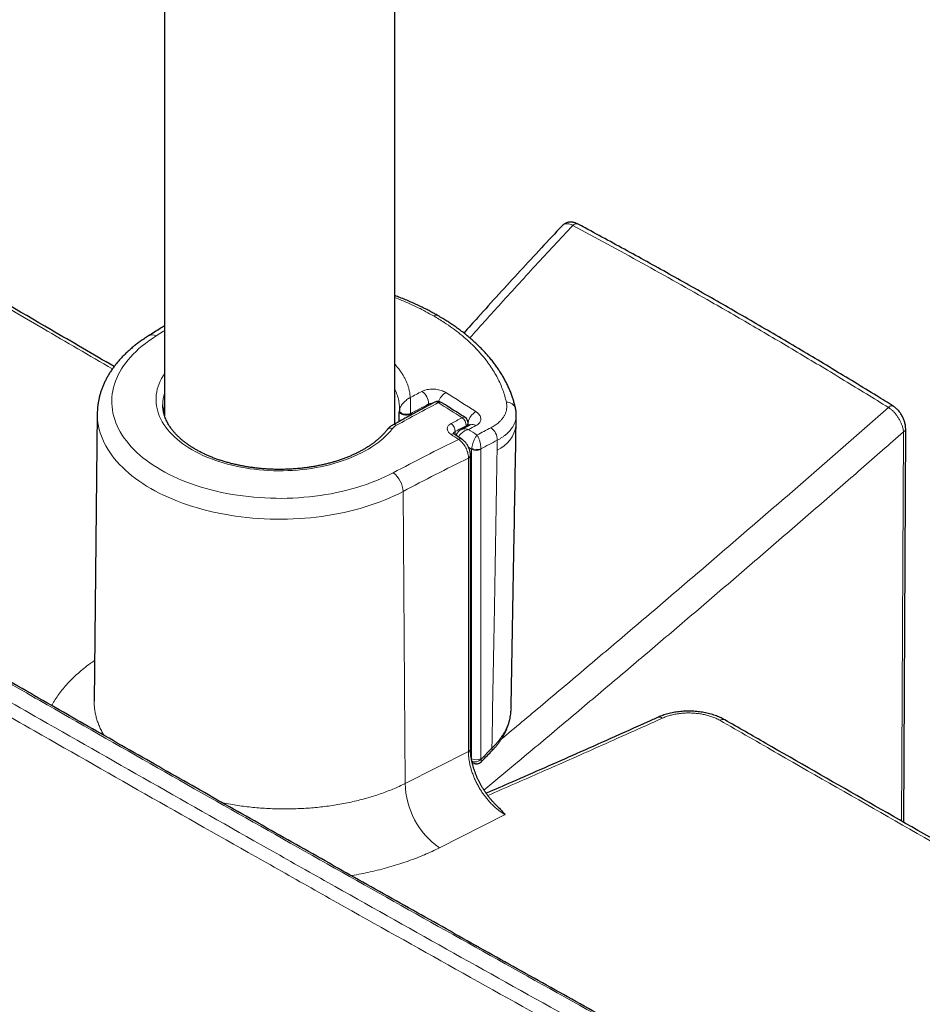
# Model space of a CAD drawing. Header units: millimetres. Extents: x 8 to 1132, y 12 to 2282.
# Tile 9 of 53: x 987 to 1057, y 376 to 452. Entities that reach past the tile are written whole.
import ezdxf

# ---------------------------------------------------------------- set-up
doc = ezdxf.new("R2010")
doc.units = ezdxf.units.MM

msp = doc.modelspace()

# ---------------------------------------------------------------- linework, layer by layer
at = {"color": 7, "linetype": 'Continuous', "lineweight": 30}
for p, q in [((1015.885, 421.05), (1015.885, 627.316)), ((998.085, 623.171), (998.085, 421.684)), ((997.949, 422.535), (997.949, 422.531)), ((992.882, 421.862), (992.644, 399.583)), ((1016.242, 422.021), (1016.243, 422.03)), ((1016.245, 422.064), (1016.244, 422.021)), ((1021.555, 420.886), (1021.559, 421.111)), ((1055.253, 390.212), (1055.404, 420.646)), ((1021.067, 419.869), (1020.483, 420.249)), ((1021.745, 395.901), (1021.752, 418.614)), ((1041.414, 398.142), (1041.419, 398.139)), ((1021.867, 394.869), (1021.954, 394.816))]:
    msp.add_line(p, q, dxfattribs=at)
at = {"color": 8, "linetype": 'Continuous', "lineweight": 0}
for p, q in [((1018.511, 422.474), (1018.511, 422.589)), ((1016.245, 422.063), (1016.246, 422.087)), ((1017.096, 421.814), (1017.095, 421.712)), ((1017.097, 421.836), (1017.096, 421.814)), ((1021.411, 420.809), (1021.412, 420.911)), ((1020.565, 420.46), (1020.561, 420.199)), ((1021.834, 419.084), (1021.841, 419.155)), ((1022.543, 419.111), (1022.542, 419.084)), ((1023.809, 419.018), (1023.822, 419.787)), ((1021.583, 395.692), (1021.59, 418.405)), ((1021.834, 395.128), (1021.834, 419.084)), ((1022.542, 419.084), (1022.542, 395.128)), ((1016.694, 393.216), (1016.532, 415.818)), ((1016.694, 393.216), (1021.583, 395.692)), ((1022.55, 395.077), (1023.4, 395.954)), ((1021.813, 395.141), (1021.834, 395.128)), ((1021.889, 394.776), (1021.945, 394.822)), ((1022.542, 395.128), (1022.55, 395.077)), ((1024.417, 390.809), (1019.344, 388.24))]:
    msp.add_line(p, q, dxfattribs=at)
at = {"color": 8, "linetype": 'Continuous', "lineweight": 0, "flags": 128}
for points in [[(1029.666, 436.41), (1029.725, 436.461), (1029.786, 436.501), (1029.847, 436.529), (1029.906, 436.543), (1029.962, 436.543), (1030.013, 436.529), (1030.028, 436.522)], [(997.43, 427.853), (998.011, 428.217), (998.085, 428.263)], [(997.43, 427.853), (997.143, 427.667), (996.867, 427.476), (996.602, 427.279), (996.349, 427.077), (996.108, 426.871), (995.878, 426.66), (995.661, 426.445), (995.456, 426.225), (995.264, 426.002), (995.085, 425.776), (994.92, 425.546), (994.767, 425.313), (994.628, 425.077), (994.503, 424.839), (994.391, 424.598), (994.294, 424.355), (994.21, 424.111), (994.14, 423.865), (994.085, 423.618), (994.044, 423.37), (994.017, 423.122), (994.005, 422.873), (994.007, 422.624), (994.023, 422.375), (994.053, 422.126), (994.098, 421.879), (994.157, 421.632), (994.23, 421.386), (994.318, 421.143), (994.419, 420.9), (994.534, 420.66), (994.663, 420.423), (994.806, 420.188), (994.962, 419.955), (995.131, 419.726), (995.313, 419.501), (995.508, 419.279), (995.716, 419.06), (995.937, 418.846), (996.169, 418.636), (996.414, 418.431), (996.67, 418.231), (996.938, 418.035), (997.216, 417.845), (997.506, 417.661), (997.806, 417.482), (998.116, 417.308), (998.436, 417.141), (998.765, 416.98), (999.104, 416.826), (999.451, 416.678), (999.806, 416.537), (1000.17, 416.403), (1000.541, 416.275), (1000.919, 416.155), (1001.303, 416.043), (1001.694, 415.937), (1002.091, 415.84), (1002.493, 415.75), (1002.901, 415.667), (1003.312, 415.593), (1003.728, 415.526), (1004.148, 415.468), (1004.57, 415.417), (1004.995, 415.375), (1005.423, 415.341), (1005.852, 415.315), (1006.282, 415.298), (1006.713, 415.288), (1007.145, 415.287), (1007.576, 415.294), (1008.007, 415.31), (1008.436, 415.334), (1008.864, 415.366), (1009.29, 415.406), (1009.713, 415.454), (1010.133, 415.51), (1010.55, 415.575), (1010.963, 415.647), (1011.371, 415.727), (1011.775, 415.815), (1012.173, 415.911), (1012.566, 416.014), (1012.952, 416.125), (1013.332, 416.243), (1013.705, 416.369), (1014.07, 416.501), (1014.428, 416.641), (1014.777, 416.787), (1015.118, 416.94), (1015.45, 417.099), (1015.772, 417.264)], [(1015.717, 420.691), (1015.56, 420.498), (1015.389, 420.308), (1015.207, 420.122), (1015.011, 419.94), (1014.804, 419.763), (1014.585, 419.591), (1014.355, 419.423), (1014.114, 419.261), (1013.862, 419.105), (1013.6, 418.954), (1013.327, 418.809), (1013.045, 418.67), (1012.755, 418.538), (1012.455, 418.412), (1012.147, 418.293), (1011.832, 418.181), (1011.509, 418.077), (1011.179, 417.979), (1010.844, 417.889), (1010.502, 417.807), (1010.155, 417.732), (1009.803, 417.665), (1009.448, 417.606), (1009.088, 417.555), (1008.725, 417.512), (1008.36, 417.477), (1007.992, 417.45), (1007.624, 417.432), (1007.254, 417.422), (1006.883, 417.42), (1006.513, 417.426), (1006.144, 417.441), (1005.776, 417.464), (1005.409, 417.495), (1005.045, 417.534), (1004.684, 417.582), (1004.327, 417.637), (1003.973, 417.701), (1003.624, 417.772), (1003.28, 417.851), (1002.941, 417.938), (1002.609, 418.032), (1002.283, 418.133), (1001.964, 418.242), (1001.653, 418.358), (1001.35, 418.481), (1001.055, 418.61), (1000.769, 418.746), (1000.492, 418.888), (1000.225, 419.036), (999.969, 419.19), (999.722, 419.35), (999.487, 419.515), (999.263, 419.685), (999.051, 419.86), (998.85, 420.04), (998.662, 420.224), (998.486, 420.412), (998.323, 420.604), (998.173, 420.799), (998.036, 420.998), (997.912, 421.199), (997.802, 421.404), (997.706, 421.61), (997.624, 421.819), (997.556, 422.029), (997.502, 422.24), (997.462, 422.453), (997.437, 422.666), (997.426, 422.88), (997.429, 423.093), (997.447, 423.307), (997.479, 423.52), (997.525, 423.732), (997.585, 423.943), (997.659, 424.152), (997.748, 424.36), (997.85, 424.565), (997.966, 424.768), (998.085, 424.953)], [(998.015, 422.12), (998.035, 422.163), (998.085, 422.266)], [(1054.072, 422.32), (1054.132, 422.371), (1054.193, 422.411), (1054.254, 422.439), (1054.312, 422.454), (1054.366, 422.455), (1054.414, 422.443), (1054.437, 422.431)], [(1016.532, 415.818), (1016.196, 415.646), (1015.851, 415.48), (1015.497, 415.32), (1015.135, 415.167), (1014.764, 415.02), (1014.386, 414.881), (1014, 414.748), (1013.606, 414.623), (1013.206, 414.505), (1012.8, 414.394), (1012.388, 414.291), (1011.97, 414.195), (1011.548, 414.107), (1011.12, 414.027), (1010.689, 413.955), (1010.254, 413.891), (1009.815, 413.835), (1009.374, 413.787), (1008.93, 413.747), (1008.484, 413.716), (1008.037, 413.692), (1007.588, 413.677), (1007.139, 413.67), (1006.69, 413.671), (1006.241, 413.681), (1005.793, 413.699), (1005.346, 413.725), (1004.901, 413.759), (1004.457, 413.801), (1004.017, 413.852), (1003.579, 413.911), (1003.145, 413.977), (1002.715, 414.052), (1002.289, 414.134), (1001.868, 414.225), (1001.452, 414.322), (1001.041, 414.428), (1000.637, 414.541), (1000.239, 414.661), (999.848, 414.789), (999.465, 414.924), (999.088, 415.066), (998.72, 415.214), (998.36, 415.369), (998.009, 415.531), (997.668, 415.699), (997.335, 415.874), (997.012, 416.054), (996.7, 416.241), (996.398, 416.433), (996.106, 416.63), (995.826, 416.833), (995.557, 417.04), (995.3, 417.253), (995.054, 417.47), (994.821, 417.691), (994.6, 417.917), (994.391, 418.147), (994.195, 418.38), (994.012, 418.617), (993.843, 418.857), (993.686, 419.1), (993.544, 419.346), (993.414, 419.595), (993.299, 419.845), (993.198, 420.098), (993.11, 420.352), (993.037, 420.608), (992.977, 420.865), (992.932, 421.123), (992.901, 421.382), (992.885, 421.641), (992.882, 421.862)], [(1017.096, 421.814), (1017.031, 421.784), (1016.957, 421.76), (1016.877, 421.744), (1016.792, 421.736), (1016.707, 421.736), (1016.622, 421.744), (1016.541, 421.76), (1016.466, 421.784), (1016.399, 421.814), (1016.342, 421.85), (1016.297, 421.891), (1016.265, 421.936), (1016.247, 421.983), (1016.242, 422.021)], [(1017.097, 421.836), (1017.033, 421.815), (1016.96, 421.8), (1016.88, 421.792), (1016.797, 421.792), (1016.712, 421.798), (1016.628, 421.811), (1016.547, 421.831), (1016.472, 421.857), (1016.405, 421.888), (1016.348, 421.924), (1016.303, 421.963), (1016.27, 422.004), (1016.251, 422.045), (1016.246, 422.087)], [(1055.085, 390.308), (1055.109, 395.051), (1055.235, 420.434)], [(1021.834, 419.084), (1021.7, 419.172), (1021.602, 419.237)]]:
    msp.add_lwpolyline(points, dxfattribs=at)
at = {"color": 7, "linetype": 'Continuous', "lineweight": 30, "flags": 128}
for points in [[(1016.234, 421.242), (1016.242, 421.987), (1016.243, 422.03)], [(1025.273, 420.938), (1025.28, 421.348), (1025.286, 421.719)]]:
    msp.add_lwpolyline(points, dxfattribs=at)
at = {"color": 8, "linetype": 'Continuous', "lineweight": 0}
for centre, radius, start, end in [((1019.065, 429.094), 0.37, 63.61614, 120.83786), ((997.132, 427.313), 0.617, 61.1221, 117.28018), ((1001.045, 422.525), 3.096, 162.95741, 179.80005), ((1099.929, 268.075), 175.759, 117.78819, 118.1215), ((1017.322, 422.581), 1.189, 0.40019, 55.8542), ((1020.486, 422.378), 1.275, 120.67588, 161.45544), ((913.438, 253.354), 200.652, 57.18959, 57.97719), ((1102.342, 265.22), 178.048, 117.81724, 118.99818), ((1100.354, 267.285), 175.55, 117.7886, 118.31139), ((1019.094, 422.491), 0.259, 51.50404, 113.36063), ((1019.386, 422.505), 0.229, 62.98049, 124.85659), ((912.235, 252.503), 201.042, 57.21598, 57.83731), ((1024.581, 422.038), 0.683, 17.01808, 94.8893), ((1104.581, 263.523), 178.701, 117.85174, 118.16043), ((1021.225, 421.337), 0.228, 62.69023, 125.13243), ((1020.669, 420.913), 0.744, 359.8439, 55.11501), ((1022.83, 420.873), 1.306, 120.6839, 167.14075), ((1015.579, 420.338), 0.38, 68.68272, 137.32611), ((1015.866, 420.748), 0.257, 51.18202, 113.81919), ((1019.818, 420.457), 0.747, 0.18547, 55.17332), ((1104.69, 263.306), 178.254, 117.85174, 118.16043), ((1021.311, 421.138), 0.249, 293.94532, 353.67278), ((1105.345, 263.311), 178.208, 117.8247, 118.03124), ((1021.892, 420.574), 0.435, 51.47455, 111.98277), ((1104.192, 266.04), 174.572, 117.59685, 117.99477), ((1022.63, 419.78), 1.192, 0.30734, 54.52299), ((1022.87, 421.252), 2.423, 292.78846, 352.56028), ((1055.151, 420.674), 0.255, 289.31743, 353.78503), ((1020.378, 420.045), 0.229, 62.83758, 125.88186), ((908.551, 248.37), 204.967, 56.78547, 56.98025), ((1020.962, 419.665), 0.229, 62.66182, 125.97828), ((909.276, 248.426), 205.583, 56.66555, 56.88322), ((1103.01, 252.973), 186.017, 116.21908, 117.96821), ((1022.241, 419.923), 0.866, 242.47931, 290.39441), ((1104.463, 265.516), 174.076, 117.59702, 118.07311), ((1103.233, 252.539), 184.871, 116.20734, 117.9683), ((1021.503, 418.639), 0.25, 290.33327, 354.24991), ((1022.188, 419.776), 0.777, 242.93447, 297.06553), ((1014.601, 415.727), 1.933, 2.71383, 52.70542), ((1036.36, 398.019), 0.343, 48.16638, 108.7276), ((1041.253, 397.784), 0.393, 65.80985, 124.78446), ((1021.496, 395.926), 0.25, 290.34099, 354.1772), ((1023.234, 395.845), 0.199, 330.63688, 33.40364), ((1022.188, 395.82), 0.777, 242.93447, 297.06553), ((1022.117, 395.499), 0.605, 244.69382, 315.68377), ((1022.935, 393.346), 6.242, 181.18905, 234.88392)]:
    msp.add_arc(centre, radius, start, end, dxfattribs=at)
at = {"color": 7, "linetype": 'Continuous', "lineweight": 30}
for centre, radius, start, end in [((1001.127, 421.467), 3.18, 163.05669, 170.07236), ((1019.224, 422.286), 0.5, 57.83826, 117.81378), ((1021.059, 421.118), 0.5, 0, 57.21693), ((1021.059, 421.118), 0.5, 359.13407, 0)]:
    msp.add_arc(centre, radius, start, end, dxfattribs=at)
at = {"color": 8, "linetype": 'Continuous', "lineweight": 0}
for points, knots in [([(973.152, 437.518), (975.742, 436), (980.921, 432.964), (987.888, 428.891), (992.264, 426.34), (994.051, 425.299)], [0, 0, 0, 0, 0.371744, 0.743489, 1, 1, 1, 1]), ([(1029.666, 436.41), (1028.703, 435.377), (1026.776, 433.313), (1024.121, 430.408), (1022.44, 428.527), (1021.699, 427.697)], [0, 0, 0, 0, 0.358633, 0.717279, 1, 1, 1, 1]), ([(1029.666, 436.41), (1029.617, 436.433), (1029.506, 436.485), (1029.339, 436.531), (1029.169, 436.543), (1029.015, 436.511), (1028.903, 436.457), (1028.856, 436.399), (1028.841, 436.382)], [0, 0, 0, 0, 0.1439039, 0.3280182, 0.5176083, 0.7114666, 0.9115332, 1, 1, 1, 1]), ([(1054.072, 422.32), (1053.502, 422.672), (1052.363, 423.376), (1050.653, 424.419), (1048.942, 425.454), (1046.662, 426.819), (1044.381, 428.164), (1042.1, 429.49), (1040.066, 430.66), (1037.708, 431.998), (1035.027, 433.494), (1032.346, 434.968), (1030.559, 435.929), (1029.666, 436.41)], [0, 0, 0, 0, 0.070071, 0.140144, 0.210222, 0.280303, 0.420448, 0.490525, 0.560605, 0.670436, 0.780274, 0.890134, 1, 1, 1, 1]), ([(1015.885, 430.823), (1016.067, 430.752), (1016.468, 430.597), (1017.07, 430.336), (1017.693, 430.044), (1018.298, 429.736), (1018.683, 429.519), (1018.876, 429.411)], [0, 0, 0, 0, 0.169837, 0.375142, 0.583398, 0.791742, 1, 1, 1, 1]), ([(1024.522, 422.719), (1024.484, 422.877), (1024.408, 423.194), (1024.252, 423.667), (1024.063, 424.138), (1023.838, 424.606), (1023.579, 425.071), (1023.283, 425.532), (1022.953, 425.986), (1022.626, 426.387), (1022.315, 426.735), (1021.964, 427.101), (1021.519, 427.524), (1020.96, 427.999), (1020.358, 428.46), (1019.798, 428.845), (1019.301, 429.161), (1019.017, 429.328), (1018.876, 429.411)], [0, 0, 0, 0, 0.062954, 0.125908, 0.189476, 0.253044, 0.31753, 0.382016, 0.447147, 0.512278, 0.557273, 0.602269, 0.677872, 0.753474, 0.830268, 0.907061, 0.953531, 1, 1, 1, 1]), ([(1015.885, 425.669), (1015.887, 425.667), (1015.96, 425.593), (1016.087, 425.444), (1016.265, 425.222), (1016.423, 424.997), (1016.566, 424.768), (1016.692, 424.534), (1016.803, 424.295), (1016.896, 424.052), (1016.972, 423.806), (1017.029, 423.562), (1017.068, 423.322), (1017.08, 423.165), (1017.086, 423.086)], [0, 0, 0, 0, 0.002121, 0.094953, 0.184458, 0.274365, 0.364273, 0.455492, 0.546711, 0.639253, 0.731794, 0.824751, 0.912376, 1, 1, 1, 1]), ([(1016.25, 422.22), (1016.251, 422.226), (1016.254, 422.3), (1016.243, 422.512), (1016.21, 422.793), (1016.143, 423.076), (1016.077, 423.295), (1015.993, 423.513), (1015.929, 423.663), (1015.888, 423.739), (1015.885, 423.745)], [0, 0, 0, 0, 0.010485, 0.144057, 0.412567, 0.556144, 0.699722, 0.844269, 0.988815, 1, 1, 1, 1]), ([(1017.989, 423.565), (1018.024, 423.582), (1018.093, 423.616), (1018.231, 423.665), (1018.404, 423.709), (1018.614, 423.738), (1018.834, 423.746), (1019.054, 423.732), (1019.272, 423.697), (1019.478, 423.642), (1019.671, 423.568), (1019.78, 423.506), (1019.835, 423.474)], [0, 0, 0, 0, 0.069301, 0.13944, 0.245484, 0.354614, 0.460685, 0.569834, 0.675839, 0.784913, 0.890919, 1, 1, 1, 1]), ([(1016.246, 422.087), (1016.252, 422.12), (1016.264, 422.193), (1016.305, 422.302), (1016.358, 422.407), (1016.426, 422.518), (1016.519, 422.64), (1016.636, 422.764), (1016.765, 422.88), (1016.879, 422.965), (1016.967, 423.021), (1017.015, 423.048), (1017.043, 423.064), (1017.06, 423.073), (1017.07, 423.078), (1017.077, 423.081), (1017.082, 423.084), (1017.085, 423.085), (1017.086, 423.086)], [0, 0, 0, 0, 0.081572, 0.178854, 0.254322, 0.331433, 0.450365, 0.573163, 0.690365, 0.827128, 0.897512, 0.938201, 0.962505, 0.977193, 0.986112, 0.991539, 0.995872, 1, 1, 1, 1]), ([(1017.097, 421.836), (1017.099, 421.871), (1017.103, 421.946), (1017.108, 422.067), (1017.111, 422.188), (1017.114, 422.32), (1017.115, 422.472), (1017.114, 422.631), (1017.109, 422.784), (1017.103, 422.902), (1017.097, 422.983), (1017.093, 423.026), (1017.09, 423.05), (1017.089, 423.064), (1017.088, 423.073), (1017.087, 423.078), (1017.087, 423.082), (1017.086, 423.085), (1017.086, 423.086)], [0, 0, 0, 0, 0.081092, 0.178039, 0.253565, 0.330748, 0.451889, 0.576963, 0.691021, 0.825398, 0.895901, 0.937018, 0.961707, 0.976677, 0.985787, 0.991336, 0.995899, 1, 1, 1, 1]), ([(1018.814, 422.635), (1018.793, 422.636), (1018.745, 422.639), (1018.671, 422.633), (1018.587, 422.619), (1018.538, 422.6), (1018.511, 422.589)], [0, 0, 0, 0, 0.186021, 0.429886, 0.680769, 1, 1, 1, 1]), ([(1023.322, 420.751), (1023.379, 420.783), (1023.495, 420.846), (1023.656, 420.949), (1023.807, 421.058), (1023.962, 421.188), (1024.116, 421.34), (1024.261, 421.519), (1024.379, 421.707), (1024.469, 421.902), (1024.528, 422.101), (1024.557, 422.303), (1024.559, 422.509), (1024.535, 422.649), (1024.522, 422.719)], [0, 0, 0, 0, 0.065017, 0.130033, 0.195993, 0.261952, 0.352887, 0.443822, 0.537402, 0.630983, 0.721917, 0.81285, 0.906425, 1, 1, 1, 1]), ([(1024.122, 396.64), (1025.192, 397.537), (1027.399, 399.386), (1030.725, 402.192), (1034.102, 405.054), (1037.462, 407.918), (1040.81, 410.788), (1044.147, 413.664), (1047.473, 416.547), (1050.784, 419.433), (1052.976, 421.358), (1054.072, 422.32)], [0, 0, 0, 0, 0.105123, 0.216814, 0.328505, 0.440047, 0.551589, 0.66369, 0.775794, 0.887899, 1, 1, 1, 1]), ([(1055.235, 420.434), (1055.229, 420.484), (1055.217, 420.584), (1055.176, 420.765), (1055.11, 420.975), (1055.011, 421.208), (1054.889, 421.435), (1054.75, 421.651), (1054.595, 421.853), (1054.427, 422.036), (1054.251, 422.196), (1054.132, 422.279), (1054.072, 422.32)], [0, 0, 0, 0, 0.077449, 0.154897, 0.263776, 0.372645, 0.477515, 0.582373, 0.686557, 0.790732, 0.895366, 1, 1, 1, 1]), ([(1022.164, 421.996), (1022.197, 421.973), (1022.263, 421.928), (1022.361, 421.84), (1022.451, 421.733), (1022.519, 421.606), (1022.549, 421.476), (1022.543, 421.347), (1022.5, 421.223), (1022.422, 421.107), (1022.311, 421.002), (1022.212, 420.944), (1022.163, 420.915)], [0, 0, 0, 0, 0.071193, 0.142386, 0.249568, 0.356749, 0.463911, 0.571074, 0.678307, 0.785541, 0.89277, 1, 1, 1, 1]), ([(1025.282, 421.72), (1025.283, 421.692), (1025.285, 421.583), (1025.252, 421.393), (1025.184, 421.157), (1025.08, 420.928), (1024.942, 420.707), (1024.77, 420.493), (1024.585, 420.309), (1024.399, 420.153), (1024.222, 420.024), (1024.031, 419.901), (1023.892, 419.825), (1023.822, 419.787)], [0, 0, 0, 0, 0.03755, 0.14722, 0.257697, 0.364307, 0.471657, 0.581343, 0.691836, 0.768188, 0.845088, 0.922264, 1, 1, 1, 1]), ([(908.151, 421.387), (910.966, 419.654), (916.596, 416.189), (925.074, 411.025), (933.576, 405.886), (942.103, 400.775), (950.657, 395.69), (959.236, 390.633), (967.84, 385.603), (976.47, 380.6), (985.127, 375.623), (993.809, 370.673), (1002.517, 365.751), (1011.252, 360.855), (1020.013, 355.986), (1028.801, 351.144), (1037.613, 346.327), (1043.51, 343.138), (1046.459, 341.543)], [0, 0, 0, 0, 0.062473, 0.124947, 0.18742, 0.249894, 0.312371, 0.374848, 0.437326, 0.499803, 0.562302, 0.624803, 0.687303, 0.749803, 0.812343, 0.874883, 0.937422, 1, 1, 1, 1]), ([(1016.027, 420.947), (1015.996, 420.929), (1015.934, 420.893), (1015.852, 420.831), (1015.777, 420.764), (1015.737, 420.716), (1015.717, 420.691)], [0, 0, 0, 0, 0.244764, 0.491528, 0.744658, 1, 1, 1, 1]), ([(1020.244, 420.231), (1020.206, 420.258), (1020.13, 420.312), (1020.045, 420.404), (1019.985, 420.501), (1019.952, 420.602), (1019.948, 420.703), (1019.972, 420.801), (1020.024, 420.893), (1020.109, 420.987), (1020.195, 421.041), (1020.244, 421.071)], [0, 0, 0, 0, 0.107482, 0.214963, 0.322452, 0.429941, 0.53729, 0.64464, 0.751845, 0.85905, 1, 1, 1, 1]), ([(1021.006, 420.592), (1021.015, 420.597), (1021.058, 420.623), (1021.153, 420.65), (1021.29, 420.667), (1021.438, 420.656), (1021.541, 420.632), (1021.594, 420.614), (1021.596, 420.614)], [0, 0, 0, 0, 0.055377, 0.28235, 0.517635, 0.750667, 0.991752, 1, 1, 1, 1]), ([(1021.635, 420.928), (1021.626, 420.94), (1021.606, 420.969), (1021.575, 420.994), (1021.557, 421.008)], [0, 0, 0, 0, 0.43851, 1, 1, 1, 1]), ([(1020.565, 420.46), (1020.54, 420.446), (1020.497, 420.421), (1020.455, 420.374), (1020.431, 420.334), (1020.426, 420.307), (1020.424, 420.297)], [0, 0, 0, 0, 0.334542, 0.585167, 0.843142, 1, 1, 1, 1]), ([(1020.824, 420.027), (1020.826, 420.032), (1020.839, 420.063), (1020.878, 420.129), (1020.944, 420.221), (1021.036, 420.321), (1021.152, 420.418), (1021.29, 420.504), (1021.438, 420.572), (1021.541, 420.602), (1021.594, 420.613), (1021.596, 420.614)], [0, 0, 0, 0, 0.015247, 0.112684, 0.234564, 0.359576, 0.513456, 0.672972, 0.83096, 0.994408, 1, 1, 1, 1]), ([(1021.841, 419.155), (1021.845, 419.186), (1021.855, 419.249), (1021.876, 419.349), (1021.902, 419.449), (1021.935, 419.559), (1021.978, 419.68), (1022.028, 419.803), (1022.08, 419.914), (1022.13, 420.007), (1022.185, 420.1), (1022.225, 420.155), (1022.248, 420.185), (1022.249, 420.186)], [0, 0, 0, 0, 0.08817, 0.178247, 0.260694, 0.344592, 0.456823, 0.572413, 0.672434, 0.774537, 0.861035, 0.995339, 1, 1, 1, 1]), ([(1022.543, 419.111), (1022.544, 419.143), (1022.545, 419.207), (1022.538, 419.34), (1022.517, 419.49), (1022.482, 419.65), (1022.445, 419.778), (1022.403, 419.894), (1022.361, 419.993), (1022.311, 420.092), (1022.273, 420.152), (1022.25, 420.185), (1022.249, 420.186)], [0, 0, 0, 0, 0.089151, 0.17831, 0.34436, 0.458289, 0.572255, 0.673345, 0.774451, 0.860981, 0.995337, 1, 1, 1, 1]), ([(1055.235, 420.434), (1054.148, 419.481), (1051.975, 417.575), (1048.693, 414.719), (1045.396, 411.864), (1042.081, 409.011), (1038.75, 406.159), (1035.404, 403.31), (1032.044, 400.465), (1028.665, 397.619), (1025.58, 395.032), (1023.614, 393.395), (1022.789, 392.707)], [0, 0, 0, 0, 0.102761, 0.205526, 0.30829, 0.411051, 0.513885, 0.616718, 0.71941, 0.822101, 0.92531, 1, 1, 1, 1]), ([(1021.59, 418.405), (1021.589, 418.455), (1021.586, 418.561), (1021.556, 418.736), (1021.503, 418.922), (1021.428, 419.11), (1021.335, 419.29), (1021.224, 419.46), (1021.102, 419.612), (1020.968, 419.747), (1020.875, 419.816), (1020.827, 419.851)], [0, 0, 0, 0, 0.09757, 0.208758, 0.323179, 0.434389, 0.54883, 0.660004, 0.774405, 0.885588, 1, 1, 1, 1]), ([(1023.4, 395.954), (1023.464, 399.467), (1023.604, 407.157), (1023.737, 414.843), (1023.809, 419.018)], [0, 0, 0, 0, 0.456835, 1, 1, 1, 1]), ([(1048.08, 366.153), (1046.536, 367.003), (1041.905, 369.552), (1034.207, 373.814), (1024.996, 378.944), (1015.813, 384.091), (1006.658, 389.255), (997.531, 394.435), (989.611, 398.958), (982.886, 402.818), (979.195, 404.946), (977.349, 406.01)], [0, 0, 0, 0, 0.064743, 0.194229, 0.323716, 0.453202, 0.582689, 0.712175, 0.841663, 0.920831, 1, 1, 1, 1]), ([(976.112, 405.3), (978.169, 404.114), (982.284, 401.741), (989.437, 397.639), (997.574, 392.996), (1005.184, 388.681), (1012.812, 384.376), (1020.456, 380.082), (1029.447, 375.063), (1038.251, 370.177), (1043.999, 367.009), (1046.873, 365.426)], [0, 0, 0, 0, 0.088223, 0.176447, 0.305888, 0.43533, 0.50005, 0.629492, 0.758933, 0.879466, 1, 1, 1, 1]), ([(1046.44, 364.514), (1043.566, 366.098), (1037.816, 369.265), (1029.012, 374.152), (1020.019, 379.172), (1012.373, 383.467), (1004.745, 387.772), (997.134, 392.088), (988.996, 396.732), (981.842, 400.835), (977.726, 403.208), (975.668, 404.395)], [0, 0, 0, 0, 0.120533, 0.241067, 0.370508, 0.49995, 0.56467, 0.694111, 0.823553, 0.911776, 1, 1, 1, 1]), ([(989.36, 399.25), (989.37, 399.269), (989.45, 399.428), (989.632, 399.723), (989.911, 400.137), (990.229, 400.548), (990.581, 400.954), (990.967, 401.354), (991.387, 401.745), (991.844, 402.128), (992.273, 402.459), (992.563, 402.656), (992.677, 402.734)], [0, 0, 0, 0, 0.014706, 0.12422, 0.234947, 0.348014, 0.461632, 0.575249, 0.69071, 0.80617, 0.923524, 1, 1, 1, 1]), ([(992.644, 399.583), (992.645, 399.472), (992.647, 399.249), (992.682, 398.915), (992.741, 398.577), (992.826, 398.239), (992.937, 397.899), (993.075, 397.561), (993.229, 397.239), (993.35, 397.032), (993.406, 396.936)], [0, 0, 0, 0, 0.124037, 0.249161, 0.374284, 0.50213, 0.629975, 0.75876, 0.887546, 1, 1, 1, 1]), ([(1023.4, 395.954), (1023.512, 396.067), (1023.736, 396.293), (1024.03, 396.657), (1024.29, 397.04), (1024.5, 397.425), (1024.662, 397.804), (1024.781, 398.176), (1024.856, 398.553), (1024.884, 398.817), (1024.883, 398.952), (1024.883, 398.962)], [0, 0, 0, 0, 0.125657, 0.252364, 0.382437, 0.513693, 0.630486, 0.748167, 0.868731, 0.990329, 1, 1, 1, 1]), ([(1041.029, 398.106), (1040.929, 398.16), (1040.739, 398.261), (1040.421, 398.386), (1040.097, 398.487), (1039.753, 398.569), (1039.394, 398.63), (1039.025, 398.667), (1038.651, 398.681), (1038.278, 398.67), (1037.911, 398.636), (1037.553, 398.579), (1037.21, 398.499), (1036.884, 398.399), (1036.687, 398.315), (1036.588, 398.274)], [0, 0, 0, 0, 0.084046, 0.159505, 0.235198, 0.310671, 0.387344, 0.464259, 0.540911, 0.617351, 0.694031, 0.770464, 0.846895, 0.923569, 1, 1, 1, 1]), ([(1036.588, 398.274), (1034.935, 397.53), (1031.817, 396.127), (1027.313, 394.134), (1024.455, 392.89), (1023.079, 392.291)], [0, 0, 0, 0, 0.369139, 0.696188, 1, 1, 1, 1]), ([(1079.182, 376.308), (1076.593, 377.779), (1071.417, 380.722), (1063.224, 385.393), (1054.603, 390.32), (1047.062, 394.641), (1042.537, 397.24), (1041.029, 398.106)], [0, 0, 0, 0, 0.203551, 0.407103, 0.644261, 0.881421, 1, 1, 1, 1]), ([(1024.417, 390.809), (1024.315, 390.87), (1024.11, 390.994), (1023.83, 391.209), (1023.578, 391.428), (1023.353, 391.649), (1023.133, 391.889), (1022.923, 392.145), (1022.726, 392.412), (1022.54, 392.691), (1022.366, 392.983), (1022.207, 393.282), (1022.066, 393.584), (1021.941, 393.89), (1021.832, 394.201), (1021.742, 394.51), (1021.672, 394.814), (1021.622, 395.112), (1021.589, 395.407), (1021.585, 395.597), (1021.583, 395.692)], [0, 0, 0, 0, 0.068567, 0.137936, 0.191102, 0.244268, 0.298976, 0.353684, 0.406801, 0.459918, 0.514575, 0.569232, 0.622309, 0.675387, 0.730004, 0.784621, 0.837694, 0.890767, 0.945384, 1, 1, 1, 1]), ([(1021.859, 394.953), (1021.851, 394.979), (1021.836, 395.032), (1021.835, 395.095), (1021.834, 395.128)], [0, 0, 0, 0, 0.492591, 1, 1, 1, 1]), ([(1021.955, 394.819), (1021.95, 394.821), (1021.933, 394.83), (1021.908, 394.857), (1021.88, 394.898), (1021.866, 394.934), (1021.859, 394.953)], [0, 0, 0, 0, 0.120095, 0.405001, 0.699788, 1, 1, 1, 1]), ([(1022.583, 394.897), (1022.583, 394.897), (1022.589, 394.899), (1022.592, 394.915), (1022.592, 394.943), (1022.584, 394.978), (1022.571, 395.022), (1022.557, 395.059), (1022.55, 395.077)], [0, 0, 0, 0, 0.0058604, 0.2424353, 0.4255004, 0.6115161, 0.8039868, 1, 1, 1, 1]), ([(1002.57, 391.718), (1002.575, 391.717), (1002.774, 391.675), (1003.168, 391.606), (1003.75, 391.512), (1004.333, 391.434), (1004.922, 391.369), (1005.521, 391.318), (1006.126, 391.28), (1006.738, 391.257), (1007.353, 391.248), (1007.961, 391.254), (1008.56, 391.274), (1009.151, 391.308), (1009.74, 391.356), (1010.329, 391.418), (1010.916, 391.494), (1011.502, 391.586), (1012.081, 391.692), (1012.646, 391.811), (1013.193, 391.941), (1013.725, 392.083), (1014.246, 392.238), (1014.76, 392.407), (1015.263, 392.589), (1015.756, 392.785), (1016.236, 392.993), (1016.541, 393.142), (1016.694, 393.216)], [0, 0, 0, 0, 0.001048, 0.041682, 0.080897, 0.120113, 0.159602, 0.19909, 0.239438, 0.279786, 0.320431, 0.361076, 0.4003, 0.439523, 0.479019, 0.518515, 0.558871, 0.599226, 0.639878, 0.680531, 0.719756, 0.758982, 0.79848, 0.837978, 0.878335, 0.918692, 0.959346, 1, 1, 1, 1]), ([(1019.344, 388.24), (1019.155, 388.147), (1018.777, 387.96), (1018.184, 387.698), (1017.57, 387.447), (1016.933, 387.211), (1016.272, 386.988), (1015.591, 386.78), (1014.89, 386.588), (1014.181, 386.414), (1013.466, 386.261), (1012.914, 386.154), (1012.595, 386.102), (1012.518, 386.09)], [0, 0, 0, 0, 0.095743, 0.191527, 0.287269, 0.38454, 0.481811, 0.580492, 0.679173, 0.778308, 0.874051, 0.969835, 1, 1, 1, 1])]:
    msp.add_open_spline(points, degree=3, knots=knots, dxfattribs=at)
at = {"color": 7, "linetype": 'Continuous', "lineweight": 30}
for points, knots in [([(994.187, 425.485), (992.559, 426.433), (988.423, 428.845), (981.773, 432.732), (976.519, 435.806), (973.774, 437.416), (973.542, 437.553)], [0, 0, 0, 0, 0.236567, 0.601235, 0.96625, 1, 1, 1, 1]), ([(1030.026, 436.52), (1030.021, 436.523), (1029.977, 436.548), (1029.892, 436.583), (1029.773, 436.625), (1029.656, 436.65), (1029.544, 436.663), (1029.438, 436.664), (1029.332, 436.653), (1029.227, 436.629), (1029.124, 436.592), (1029.029, 436.544), (1028.943, 436.485), (1028.879, 436.431), (1028.847, 436.396), (1028.837, 436.385)], [0, 0, 0, 0, 0.01463, 0.111738, 0.209064, 0.305488, 0.390062, 0.472259, 0.552324, 0.639128, 0.72369, 0.806287, 0.887479, 0.964433, 1, 1, 1, 1]), ([(1028.835, 436.387), (1028.3, 435.814), (1027.211, 434.65), (1025.58, 432.884), (1023.94, 431.09), (1022.489, 429.489), (1021.59, 428.483), (1021.23, 428.08)], [0, 0, 0, 0, 0.208793, 0.424408, 0.640242, 0.856303, 1, 1, 1, 1]), ([(1054.437, 422.431), (1054.018, 422.69), (1053.02, 423.308), (1051.444, 424.272), (1049.709, 425.324), (1047.973, 426.366), (1046.237, 427.397), (1044.501, 428.418), (1042.765, 429.429), (1041.028, 430.429), (1039.292, 431.419), (1037.556, 432.399), (1035.819, 433.368), (1034.083, 434.327), (1032.348, 435.274), (1030.996, 436.006), (1030.223, 436.418), (1030.028, 436.522)], [0, 0, 0, 0, 0.051572, 0.122673, 0.19378, 0.26489, 0.336005, 0.407123, 0.478242, 0.549363, 0.620485, 0.691606, 0.762726, 0.833843, 0.904958, 0.976069, 1, 1, 1, 1]), ([(1019.225, 429.426), (1019.134, 429.477), (1018.929, 429.594), (1018.612, 429.766), (1018.269, 429.946), (1017.914, 430.122), (1017.532, 430.302), (1017.13, 430.482), (1016.715, 430.658), (1016.3, 430.826), (1016.021, 430.931), (1015.885, 430.982)], [0, 0, 0, 0, 0.089011, 0.200896, 0.302717, 0.411312, 0.526222, 0.646327, 0.766429, 0.886543, 1, 1, 1, 1]), ([(1025.232, 422.236), (1025.212, 422.327), (1025.17, 422.517), (1025.09, 422.805), (1024.996, 423.101), (1024.889, 423.4), (1024.768, 423.7), (1024.635, 423.998), (1024.489, 424.294), (1024.331, 424.587), (1024.161, 424.877), (1023.978, 425.166), (1023.783, 425.452), (1023.575, 425.735), (1023.356, 426.016), (1023.124, 426.293), (1022.881, 426.566), (1022.628, 426.834), (1022.363, 427.099), (1022.087, 427.358), (1021.801, 427.614), (1021.503, 427.864), (1021.196, 428.11), (1020.878, 428.351), (1020.569, 428.573), (1020.273, 428.776), (1019.988, 428.963), (1019.668, 429.163), (1019.414, 429.316), (1019.256, 429.408), (1019.229, 429.424)], [0, 0, 0, 0, 0.032658, 0.068204, 0.103726, 0.140768, 0.177772, 0.214781, 0.251821, 0.288929, 0.326142, 0.363492, 0.401014, 0.438739, 0.476697, 0.514618, 0.552487, 0.590385, 0.628313, 0.666268, 0.70425, 0.742258, 0.780291, 0.818349, 0.856431, 0.887925, 0.918953, 0.950421, 0.991263, 1, 1, 1, 1]), ([(998.085, 428.63), (997.972, 428.56), (997.56, 428.307), (997.148, 428.049), (996.849, 427.861)], [0, 0, 0, 0, 0.275241, 1, 1, 1, 1]), ([(996.849, 427.861), (996.796, 427.828), (996.644, 427.731), (996.399, 427.567), (996.118, 427.367), (995.847, 427.161), (995.586, 426.949), (995.336, 426.733), (995.097, 426.511), (994.869, 426.284), (994.652, 426.053), (994.447, 425.817), (994.254, 425.578), (994.073, 425.334), (993.904, 425.087), (993.748, 424.837), (993.605, 424.584), (993.474, 424.329), (993.357, 424.071), (993.252, 423.812), (993.16, 423.551), (993.082, 423.288), (993.016, 423.025), (992.963, 422.761), (992.923, 422.496), (992.897, 422.232), (992.883, 422.021), (992.883, 421.898), (992.883, 421.864)], [0, 0, 0, 0, 0.022052, 0.063481, 0.104915, 0.146329, 0.187709, 0.229042, 0.270309, 0.311494, 0.352576, 0.393534, 0.434348, 0.474999, 0.515468, 0.555738, 0.595796, 0.635635, 0.675248, 0.714637, 0.753807, 0.792769, 0.83154, 0.870139, 0.908592, 0.946925, 0.985171, 1, 1, 1, 1]), ([(1015.299, 420.595), (1015.277, 420.566), (1015.21, 420.481), (1015.091, 420.342), (1014.938, 420.178), (1014.774, 420.017), (1014.599, 419.859), (1014.414, 419.704), (1014.218, 419.553), (1014.013, 419.406), (1013.797, 419.263), (1013.572, 419.124), (1013.337, 418.99), (1013.094, 418.86), (1012.841, 418.735), (1012.581, 418.616), (1012.312, 418.501), (1012.036, 418.393), (1011.752, 418.29), (1011.462, 418.193), (1011.165, 418.101), (1010.862, 418.017), (1010.553, 417.938), (1010.24, 417.866), (1009.921, 417.801), (1009.599, 417.742), (1009.272, 417.69), (1008.943, 417.645), (1008.61, 417.607), (1008.275, 417.577), (1007.938, 417.553), (1007.6, 417.536), (1007.261, 417.527), (1006.922, 417.525), (1006.582, 417.529), (1006.243, 417.542), (1005.906, 417.561), (1005.569, 417.587), (1005.235, 417.621), (1004.904, 417.661), (1004.575, 417.709), (1004.25, 417.763), (1003.929, 417.825), (1003.612, 417.892), (1003.3, 417.967), (1002.994, 418.048), (1002.693, 418.135), (1002.398, 418.228), (1002.11, 418.328), (1001.829, 418.433), (1001.556, 418.544), (1001.29, 418.66), (1001.033, 418.782), (1000.784, 418.909), (1000.544, 419.04), (1000.313, 419.176), (1000.091, 419.316), (999.88, 419.461), (999.678, 419.609), (999.487, 419.761), (999.306, 419.916), (999.136, 420.075), (998.977, 420.236), (998.828, 420.4), (998.691, 420.566), (998.566, 420.735), (998.451, 420.905), (998.348, 421.078), (998.256, 421.252), (998.176, 421.428), (998.108, 421.605), (998.052, 421.784), (998.007, 421.965), (997.975, 422.147), (997.956, 422.329), (997.948, 422.459), (997.95, 422.528), (997.95, 422.535)], [0, 0, 0, 0, 0.007006, 0.020604, 0.034171, 0.047705, 0.061214, 0.074706, 0.088187, 0.101659, 0.115129, 0.128598, 0.142069, 0.155543, 0.169021, 0.182506, 0.195996, 0.209494, 0.222999, 0.236511, 0.250031, 0.263557, 0.277089, 0.290628, 0.304172, 0.317722, 0.331276, 0.344834, 0.358396, 0.371961, 0.385528, 0.399097, 0.412668, 0.426239, 0.439811, 0.453382, 0.466952, 0.48052, 0.494086, 0.507649, 0.521209, 0.534764, 0.548315, 0.561861, 0.575401, 0.588935, 0.602463, 0.615983, 0.629496, 0.643001, 0.656498, 0.669987, 0.683468, 0.696941, 0.710407, 0.723867, 0.737321, 0.750772, 0.764222, 0.777673, 0.791127, 0.804589, 0.818065, 0.83156, 0.845083, 0.85864, 0.872244, 0.885904, 0.899631, 0.913438, 0.927336, 0.941331, 0.95543, 0.969629, 0.98392, 0.998282, 1, 1, 1, 1]), ([(1018.991, 422.728), (1018.793, 422.624), (1018.219, 422.32), (1017.269, 421.809), (1016.391, 421.33), (1015.888, 421.052), (1015.762, 420.982)], [0, 0, 0, 0, 0.183955, 0.533375, 0.882795, 1, 1, 1, 1]), ([(1016.25, 422.218), (1016.25, 422.169), (1016.25, 422.118), (1016.245, 422.066), (1016.244, 422.063)], [0, 0, 0, 0, 0.9430968, 1, 1, 1, 1]), ([(1021.33, 421.539), (1021.132, 421.666), (1020.579, 422.021), (1019.966, 422.41), (1019.55, 422.672), (1019.49, 422.709)], [0, 0, 0, 0, 0.322483, 0.902832, 1, 1, 1, 1]), ([(1025.284, 421.72), (1025.285, 421.738), (1025.288, 421.812), (1025.28, 421.942), (1025.263, 422.097), (1025.242, 422.195), (1025.233, 422.238)], [0, 0, 0, 0, 0.104597, 0.42617, 0.746497, 1, 1, 1, 1]), ([(1055.403, 420.647), (1055.403, 420.681), (1055.403, 420.76), (1055.39, 420.886), (1055.367, 421.025), (1055.334, 421.163), (1055.292, 421.301), (1055.241, 421.436), (1055.182, 421.568), (1055.116, 421.696), (1055.041, 421.82), (1054.961, 421.937), (1054.874, 422.048), (1054.78, 422.152), (1054.681, 422.249), (1054.577, 422.336), (1054.495, 422.396), (1054.447, 422.424), (1054.436, 422.43)], [0, 0, 0, 0, 0.051603, 0.120365, 0.188606, 0.256047, 0.323891, 0.390808, 0.456727, 0.522847, 0.588697, 0.653753, 0.718696, 0.784493, 0.850547, 0.915509, 0.982049, 1, 1, 1, 1]), ([(1015.764, 420.98), (1015.736, 420.964), (1015.666, 420.926), (1015.564, 420.853), (1015.457, 420.765), (1015.369, 420.679), (1015.322, 420.619), (1015.303, 420.595)], [0, 0, 0, 0, 0.151499, 0.382712, 0.613353, 0.841579, 1, 1, 1, 1]), ([(1021.729, 420.978), (1021.531, 420.873), (1021.29, 420.745), (1021.048, 420.616), (1021.005, 420.593)], [0, 0, 0, 0, 0.819643, 1, 1, 1, 1]), ([(1021.752, 420.996), (1021.752, 420.996), (1021.752, 420.996), (1021.743, 420.989), (1021.729, 420.98), (1021.722, 420.977)], [0, 0, 0, 0, 0.2737257, 0.676009, 1, 1, 1, 1]), ([(1024.884, 398.962), (1024.888, 399.17), (1024.965, 403.33), (1025.095, 410.656), (1025.218, 417.772), (1025.272, 420.937)], [0, 0, 0, 0, 0.0283358, 0.567747, 1, 1, 1, 1]), ([(1020.484, 420.249), (1020.475, 420.255), (1020.453, 420.27), (1020.431, 420.289), (1020.415, 420.306), (1020.409, 420.314), (1020.409, 420.313), (1020.409, 420.313)], [0, 0, 0, 0, 0.165273, 0.405194, 0.616916, 0.845776, 1, 1, 1, 1]), ([(1021.006, 420.592), (1020.997, 420.588), (1020.96, 420.57), (1020.9, 420.529), (1020.829, 420.471), (1020.767, 420.405), (1020.715, 420.334), (1020.673, 420.258), (1020.647, 420.196), (1020.639, 420.158), (1020.637, 420.149)], [0, 0, 0, 0, 0.04766, 0.208352, 0.362778, 0.51425, 0.662343, 0.807765, 0.95293, 1, 1, 1, 1]), ([(909.14, 419.366), (909.919, 418.885), (912.309, 417.41), (916.318, 414.95), (921.166, 411.986), (926.024, 409.031), (930.89, 406.085), (935.765, 403.147), (940.648, 400.219), (945.539, 397.3), (950.438, 394.389), (955.345, 391.488), (960.26, 388.596), (965.182, 385.713), (970.113, 382.839), (975.051, 379.975), (979.996, 377.12), (984.95, 374.274), (989.913, 371.436), (994.884, 368.607), (999.864, 365.787), (1004.853, 362.976), (1009.85, 360.173), (1014.856, 357.379), (1019.871, 354.594), (1024.893, 351.818), (1029.924, 349.05), (1034.962, 346.292), (1040.009, 343.544), (1044.194, 341.273), (1046.699, 339.923), (1047.517, 339.482)], [0, 0, 0, 0, 0.0173039, 0.0530629, 0.0888239, 0.1245862, 0.1603493, 0.1961125, 0.2318749, 0.2676361, 0.3033953, 0.3391519, 0.3749053, 0.4106548, 0.4464, 0.4821401, 0.517875, 0.5536097, 0.5893497, 0.6250947, 0.6608441, 0.6965972, 0.7323535, 0.7681124, 0.8038732, 0.8396352, 0.875398, 0.9111607, 0.9469227, 0.9826833, 1, 1, 1, 1]), ([(1021.75, 418.614), (1021.751, 418.63), (1021.752, 418.684), (1021.742, 418.777), (1021.722, 418.894), (1021.691, 419.011), (1021.651, 419.127), (1021.601, 419.241), (1021.544, 419.351), (1021.478, 419.457), (1021.404, 419.557), (1021.324, 419.651), (1021.236, 419.738), (1021.151, 419.812), (1021.092, 419.851), (1021.066, 419.868)], [0, 0, 0, 0, 0.033671, 0.114146, 0.194568, 0.277229, 0.35928, 0.440147, 0.522039, 0.603869, 0.685149, 0.76799, 0.851982, 0.935222, 1, 1, 1, 1]), ([(1048.343, 366.145), (1048.343, 366.145), (1046.617, 367.093), (1043.167, 368.997), (1037.99, 371.859), (1032.81, 374.732), (1027.629, 377.616), (1022.452, 380.508), (1017.283, 383.407), (1012.12, 386.312), (1006.965, 389.225), (1001.815, 392.144), (996.675, 395.068), (991.546, 397.996), (986.427, 400.928), (981.787, 403.594), (978.856, 405.285), (977.624, 405.995)], [0, 0, 0, 0, 0.0000099, 0.0723161, 0.144858, 0.217583, 0.2904361, 0.36336, 0.4362878, 0.5092052, 0.5822132, 0.6552328, 0.7282474, 0.8012427, 0.8742057, 0.9471233, 1, 1, 1, 1]), ([(1023.407, 395.749), (1023.432, 395.774), (1023.518, 395.861), (1023.655, 396.017), (1023.819, 396.214), (1023.971, 396.416), (1024.114, 396.624), (1024.245, 396.835), (1024.366, 397.05), (1024.474, 397.267), (1024.57, 397.487), (1024.654, 397.708), (1024.725, 397.93), (1024.783, 398.151), (1024.828, 398.373), (1024.86, 398.593), (1024.878, 398.77), (1024.88, 398.873), (1024.881, 398.903)], [0, 0, 0, 0, 0.028296, 0.096758, 0.165309, 0.233894, 0.302449, 0.370918, 0.43924, 0.507354, 0.5752, 0.64273, 0.709749, 0.776216, 0.842317, 0.907977, 0.973133, 1, 1, 1, 1]), ([(1041.415, 398.144), (1041.369, 398.168), (1041.276, 398.219), (1041.124, 398.295), (1040.952, 398.371), (1040.763, 398.447), (1040.559, 398.518), (1040.349, 398.583), (1040.134, 398.639), (1039.915, 398.688), (1039.693, 398.73), (1039.469, 398.763), (1039.243, 398.789), (1039.017, 398.806), (1038.792, 398.816), (1038.567, 398.818), (1038.341, 398.812), (1038.115, 398.798), (1037.889, 398.777), (1037.665, 398.747), (1037.442, 398.71), (1037.223, 398.665), (1037.008, 398.613), (1036.808, 398.555), (1036.621, 398.493), (1036.449, 398.427), (1036.326, 398.377), (1036.262, 398.348), (1036.252, 398.344)], [0, 0, 0, 0, 0.03248, 0.066591, 0.102725, 0.144262, 0.185858, 0.22746, 0.269016, 0.310478, 0.351807, 0.392966, 0.433928, 0.474684, 0.515083, 0.555131, 0.595537, 0.636266, 0.677277, 0.71852, 0.759937, 0.80147, 0.843054, 0.884619, 0.920114, 0.956979, 0.993171, 1, 1, 1, 1]), ([(1036.25, 398.342), (1035.984, 398.222), (1034.745, 397.663), (1032.638, 396.719), (1029.99, 395.538), (1027.461, 394.421), (1025.138, 393.403), (1023.62, 392.744), (1022.958, 392.457)], [0, 0, 0, 0, 0.060516, 0.281342, 0.477455, 0.659609, 0.851666, 1, 1, 1, 1]), ([(1079.556, 376.353), (1077.936, 377.273), (1073.805, 379.621), (1067.163, 383.406), (1059.633, 387.705), (1052.108, 392.01), (1046.038, 395.489), (1042.476, 397.536), (1041.42, 398.142)], [0, 0, 0, 0, 0.1274789, 0.3251252, 0.5226086, 0.7199108, 0.9170143, 1, 1, 1, 1]), ([(1023.832, 391.45), (1023.8, 391.48), (1023.718, 391.556), (1023.588, 391.688), (1023.442, 391.846), (1023.299, 392.011), (1023.159, 392.183), (1023.025, 392.361), (1022.896, 392.543), (1022.772, 392.73), (1022.656, 392.92), (1022.545, 393.114), (1022.439, 393.312), (1022.34, 393.514), (1022.247, 393.719), (1022.16, 393.926), (1022.081, 394.135), (1022.01, 394.342), (1021.948, 394.548), (1021.893, 394.75), (1021.848, 394.949), (1021.811, 395.144), (1021.782, 395.336), (1021.761, 395.526), (1021.749, 395.71), (1021.744, 395.835), (1021.745, 395.896), (1021.745, 395.9)], [0, 0, 0, 0, 0.026982, 0.069216, 0.111737, 0.154431, 0.197176, 0.239808, 0.282212, 0.32428, 0.365989, 0.407647, 0.449664, 0.492048, 0.534695, 0.57749, 0.620306, 0.662984, 0.705404, 0.747457, 0.789047, 0.830173, 0.871888, 0.913651, 0.955441, 0.99722, 1, 1, 1, 1]), ([(1022.583, 394.897), (1022.743, 395.062), (1023.018, 395.346), (1023.293, 395.629), (1023.408, 395.747)], [0, 0, 0, 0, 0.581941, 1, 1, 1, 1]), ([(1021.954, 394.818), (1021.958, 394.816), (1021.981, 394.8), (1022.031, 394.778), (1022.102, 394.754), (1022.179, 394.742), (1022.26, 394.742), (1022.339, 394.755), (1022.413, 394.779), (1022.478, 394.812), (1022.536, 394.851), (1022.568, 394.883), (1022.583, 394.897)], [0, 0, 0, 0, 0.017856, 0.125699, 0.234844, 0.345268, 0.467798, 0.585262, 0.697192, 0.804397, 0.907375, 1, 1, 1, 1]), ([(1023.83, 391.448), (1023.858, 391.422), (1023.982, 391.307), (1024.175, 391.096), (1024.335, 390.907), (1024.415, 390.811), (1024.417, 390.809)], [0, 0, 0, 0, 0.128041, 0.558587, 0.990011, 1, 1, 1, 1])]:
    msp.add_open_spline(points, degree=3, knots=knots, dxfattribs=at)

doc.saveas('drawing.dxf')
